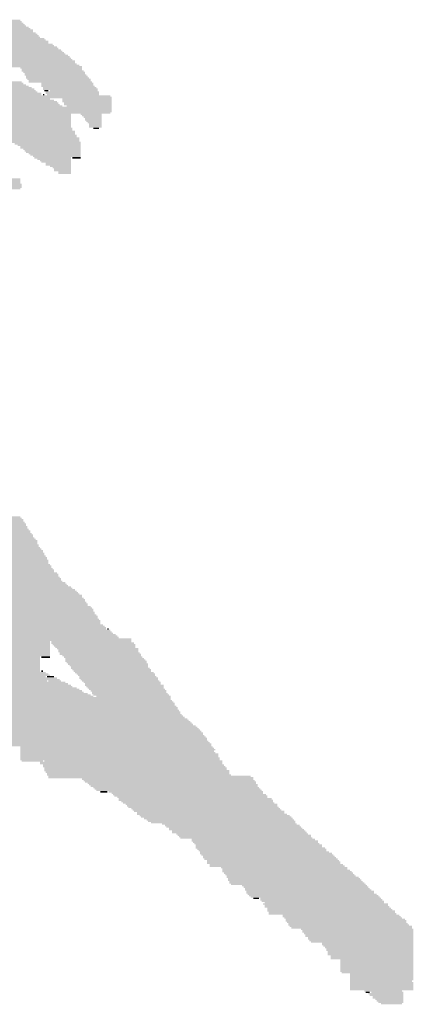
# Model space of a CAD drawing. Extents: x 0 to 579, y 0 to 878.
# Tile 28 of 34: x 503 to 579, y 455 to 644. Entities that reach past the tile are written whole.
import ezdxf

# ---------------------------------------------------------------- set-up
doc = ezdxf.new("R2010")
doc.units = 0
doc.header["$MEASUREMENT"] = 0

msp = doc.modelspace()

# ---------------------------------------------------------------- linework, layer by layer
at = {"color": 7, "linetype": 'Continuous', "lineweight": 0}
for points in [[(367.83, 643.19), (503.91, 643.19), (367.83, 643.46), (503.91, 643.46)], [(368.1, 643.46), (503.64, 643.46), (368.1, 643.73), (503.64, 643.73)], [(372.41, 643.73), (503.38, 643.73), (372.41, 644), (503.38, 644)], [(489.9, 642.92), (504.18, 642.92), (489.9, 643.19), (504.18, 643.19)], [(490.17, 642.65), (504.45, 642.65), (490.17, 642.92), (504.45, 642.92)], [(490.17, 642.38), (504.99, 642.38), (490.17, 642.65), (504.99, 642.65)], [(490.17, 642.12), (505.26, 642.12), (490.17, 642.38), (505.26, 642.38)], [(490.71, 641.85), (505.8, 641.85), (490.71, 642.12), (505.8, 642.12)], [(490.98, 641.58), (505.8, 641.58), (490.98, 641.85), (505.8, 641.85)], [(490.98, 641.31), (506.34, 641.31), (490.98, 641.58), (506.34, 641.58)], [(491.25, 641.04), (506.61, 641.04), (491.25, 641.31), (506.61, 641.31)], [(491.52, 640.77), (506.88, 640.77), (491.52, 641.04), (506.88, 641.04)], [(491.52, 640.5), (507.15, 640.5), (491.52, 640.77), (507.15, 640.77)], [(493.67, 640.23), (507.96, 640.23), (493.67, 640.5), (507.96, 640.5)], [(493.94, 639.96), (508.23, 639.96), (493.94, 640.23), (508.23, 640.23)], [(493.94, 639.69), (508.76, 639.69), (493.94, 639.96), (508.76, 639.96)], [(494.21, 639.42), (508.76, 639.42), (494.21, 639.69), (508.76, 639.69)], [(494.48, 639.15), (509.57, 639.15), (494.48, 639.42), (509.57, 639.42)], [(494.48, 638.88), (509.84, 638.88), (494.48, 639.15), (509.84, 639.15)], [(494.48, 638.61), (510.38, 638.61), (494.48, 638.88), (510.38, 638.88)], [(494.75, 638.34), (510.65, 638.34), (494.75, 638.61), (510.65, 638.61)], [(495.02, 638.08), (511.19, 638.08), (495.02, 638.34), (511.19, 638.34)], [(495.29, 637.81), (511.46, 637.81), (495.29, 638.08), (511.46, 638.08)], [(499.33, 637.54), (511.73, 637.54), (499.33, 637.81), (511.73, 637.81)], [(499.33, 637.27), (512, 637.27), (499.33, 637.54), (512, 637.54)], [(499.6, 637), (512.54, 637), (499.6, 637.27), (512.54, 637.27)], [(499.87, 636.73), (512.81, 636.73), (499.87, 637), (512.81, 637)], [(500.14, 636.46), (513.08, 636.46), (500.14, 636.73), (513.08, 636.73)], [(500.14, 636.19), (513.35, 636.19), (500.14, 636.46), (513.35, 636.46)], [(500.41, 635.92), (513.88, 635.92), (500.41, 636.19), (513.88, 636.19)], [(500.95, 635.65), (513.88, 635.65), (500.95, 635.92), (513.88, 635.92)], [(500.95, 635.38), (514.15, 635.38), (500.95, 635.65), (514.15, 635.65)], [(500.95, 635.11), (514.69, 635.11), (500.95, 635.38), (514.69, 635.38)], [(501.49, 634.84), (515.23, 634.84), (501.49, 635.11), (515.23, 635.11)], [(503.38, 634.57), (515.23, 634.57), (503.38, 634.84), (515.23, 634.84)], [(503.64, 634.3), (515.23, 634.3), (503.64, 634.57), (515.23, 634.57)], [(503.64, 634.04), (515.5, 634.04), (503.64, 634.3), (515.5, 634.3)], [(503.91, 633.77), (515.77, 633.77), (503.91, 634.04), (515.77, 634.04)], [(504.18, 633.5), (515.77, 633.5), (504.18, 633.77), (515.77, 633.77)], [(504.18, 633.23), (516.04, 633.23), (504.18, 633.5), (516.04, 633.5)], [(429.81, 631.88), (503.64, 631.88), (429.81, 632.15), (503.64, 632.15)], [(430.08, 631.61), (503.91, 631.61), (430.08, 631.88), (503.91, 631.88)], [(430.35, 631.34), (504.45, 631.34), (430.35, 631.61), (504.45, 631.61)], [(504.45, 632.96), (516.31, 632.96), (504.45, 633.23), (516.31, 633.23)], [(504.45, 632.69), (516.58, 632.69), (504.45, 632.96), (516.58, 632.96)], [(504.72, 632.42), (516.85, 632.42), (504.72, 632.69), (516.85, 632.69)], [(504.99, 632.15), (516.85, 632.15), (504.99, 632.42), (516.85, 632.42)], [(504.99, 631.88), (517.12, 631.88), (504.99, 632.15), (517.12, 632.15)], [(507.42, 631.61), (517.39, 631.61), (507.42, 631.88), (517.39, 631.88)], [(507.42, 631.34), (517.39, 631.34), (507.42, 631.61), (517.39, 631.61)], [(430.35, 631.07), (504.99, 631.07), (430.35, 631.34), (504.99, 631.34)], [(430.62, 630.8), (505.53, 630.8), (430.62, 631.07), (505.53, 631.07)], [(430.89, 630.53), (506.07, 630.53), (430.89, 630.8), (506.07, 630.8)], [(431.16, 630.26), (506.34, 630.26), (431.16, 630.53), (506.34, 630.53)], [(431.16, 629.99), (506.61, 629.99), (431.16, 630.26), (506.61, 630.26)], [(431.16, 629.73), (507.42, 629.73), (431.16, 629.99), (507.42, 629.99)], [(431.7, 629.46), (507.42, 629.46), (431.7, 629.73), (507.42, 629.73)], [(507.42, 631.07), (517.66, 631.07), (507.42, 631.34), (517.66, 631.34)], [(507.69, 630.8), (517.93, 630.8), (507.69, 631.07), (517.93, 631.07)], [(507.69, 630.53), (518.2, 630.53), (507.69, 630.8), (518.2, 630.8)], [(507.69, 629.46), (507.96, 629.46), (507.69, 629.73), (507.96, 629.73)], [(507.96, 630.26), (508.76, 630.26), (507.96, 630.53), (508.76, 630.53)], [(508.23, 629.99), (518.47, 629.99), (508.23, 630.26), (518.47, 630.26)], [(508.23, 629.73), (518.47, 629.73), (508.23, 629.99), (518.47, 629.99)], [(508.5, 629.46), (518.47, 629.46), (508.5, 629.73), (518.47, 629.73)], [(509.03, 630.26), (518.2, 630.26), (509.03, 630.53), (518.2, 630.53)], [(431.7, 629.19), (520.62, 629.19), (431.7, 629.46), (520.62, 629.46)], [(431.97, 628.92), (520.89, 628.92), (431.97, 629.19), (520.89, 629.19)], [(432.23, 628.65), (509.03, 628.65), (432.23, 628.92), (509.03, 628.92)], [(432.23, 628.38), (509.84, 628.38), (432.23, 628.65), (509.84, 628.65)], [(432.5, 628.11), (510.38, 628.11), (432.5, 628.38), (510.38, 628.38)], [(432.77, 627.84), (510.65, 627.84), (432.77, 628.11), (510.65, 628.11)], [(432.77, 627.57), (510.92, 627.57), (432.77, 627.84), (510.92, 627.84)], [(511.46, 628.65), (520.89, 628.65), (511.46, 628.92), (520.89, 628.92)], [(511.46, 628.38), (520.89, 628.38), (511.46, 628.65), (520.89, 628.65)], [(511.46, 628.11), (520.89, 628.11), (511.46, 628.38), (520.89, 628.38)], [(511.73, 627.84), (520.89, 627.84), (511.73, 628.11), (520.89, 628.11)], [(511.73, 627.57), (520.89, 627.57), (511.73, 627.84), (520.89, 627.84)], [(433.04, 627.3), (511.46, 627.3), (433.04, 627.57), (511.46, 627.57)], [(433.31, 627.03), (520.89, 627.03), (433.31, 627.3), (520.89, 627.3)], [(433.31, 626.76), (520.89, 626.76), (433.31, 627.03), (520.89, 627.03)], [(433.58, 626.49), (520.89, 626.49), (433.58, 626.76), (520.89, 626.76)], [(433.58, 626.22), (520.89, 626.22), (433.58, 626.49), (520.89, 626.49)], [(433.85, 625.95), (520.62, 625.95), (433.85, 626.22), (520.62, 626.22)], [(434.12, 625.69), (513.08, 625.69), (434.12, 625.95), (513.08, 625.95)], [(512.27, 627.3), (520.89, 627.3), (512.27, 627.57), (520.89, 627.57)], [(514.96, 625.69), (519, 625.69), (514.96, 625.95), (519, 625.95)], [(434.12, 625.42), (513.08, 625.42), (434.12, 625.69), (513.08, 625.69)], [(434.39, 625.15), (513.08, 625.15), (434.39, 625.42), (513.08, 625.42)], [(434.66, 624.88), (513.08, 624.88), (434.66, 625.15), (513.08, 625.15)], [(434.66, 624.61), (513.08, 624.61), (434.66, 624.88), (513.08, 624.88)], [(434.93, 624.34), (513.08, 624.34), (434.93, 624.61), (513.08, 624.61)], [(435.2, 624.07), (513.08, 624.07), (435.2, 624.34), (513.08, 624.34)], [(435.2, 623.8), (513.08, 623.8), (435.2, 624.07), (513.08, 624.07)], [(515.23, 625.42), (519, 625.42), (515.23, 625.69), (519, 625.69)], [(515.5, 625.15), (519, 625.15), (515.5, 625.42), (519, 625.42)], [(515.77, 624.88), (519, 624.88), (515.77, 625.15), (519, 625.15)], [(515.77, 624.61), (519, 624.61), (515.77, 624.88), (519, 624.88)], [(516.04, 624.34), (519, 624.34), (516.04, 624.61), (519, 624.61)], [(516.31, 624.07), (519, 624.07), (516.31, 624.34), (519, 624.34)], [(516.58, 623.8), (519, 623.8), (516.58, 624.07), (519, 624.07)], [(435.47, 623.53), (513.08, 623.53), (435.47, 623.8), (513.08, 623.8)], [(435.74, 623.26), (513.08, 623.26), (435.74, 623.53), (513.08, 623.53)], [(436.01, 622.99), (513.35, 622.99), (436.01, 623.26), (513.35, 623.26)], [(440.32, 622.72), (513.35, 622.72), (440.32, 622.99), (513.35, 622.99)], [(440.32, 622.45), (513.88, 622.45), (440.32, 622.72), (513.88, 622.72)], [(440.86, 622.18), (513.88, 622.18), (440.86, 622.45), (513.88, 622.45)], [(499.06, 621.91), (513.88, 621.91), (499.06, 622.18), (513.88, 622.18)], [(516.58, 623.53), (519, 623.53), (516.58, 623.8), (519, 623.8)], [(516.58, 623.26), (519, 623.26), (516.58, 623.53), (519, 623.53)], [(517.39, 622.99), (518.47, 622.99), (517.39, 623.26), (518.47, 623.26)], [(499.6, 621.65), (514.15, 621.65), (499.6, 621.91), (514.15, 621.91)], [(499.87, 621.38), (514.15, 621.38), (499.87, 621.65), (514.15, 621.65)], [(500.41, 621.11), (514.69, 621.11), (500.41, 621.38), (514.69, 621.38)], [(500.68, 620.84), (514.69, 620.84), (500.68, 621.11), (514.69, 621.11)], [(501.49, 620.57), (514.69, 620.57), (501.49, 620.84), (514.69, 620.84)], [(501.49, 620.3), (514.96, 620.3), (501.49, 620.57), (514.96, 620.57)], [(502.3, 620.03), (514.96, 620.03), (502.3, 620.3), (514.96, 620.3)], [(502.84, 619.76), (514.96, 619.76), (502.84, 620.03), (514.96, 620.03)], [(503.38, 619.49), (514.96, 619.49), (503.38, 619.76), (514.96, 619.76)], [(503.38, 619.22), (514.96, 619.22), (503.38, 619.49), (514.96, 619.49)], [(503.91, 618.95), (514.96, 618.95), (503.91, 619.22), (514.96, 619.22)], [(504.18, 618.68), (514.96, 618.68), (504.18, 618.95), (514.96, 618.95)], [(504.45, 618.41), (514.96, 618.41), (504.45, 618.68), (514.96, 618.68)], [(504.99, 618.14), (514.96, 618.14), (504.99, 618.41), (514.96, 618.41)], [(505.26, 617.87), (514.96, 617.87), (505.26, 618.14), (514.96, 618.14)], [(505.8, 617.61), (514.96, 617.61), (505.8, 617.87), (514.96, 617.87)], [(506.07, 617.34), (513.08, 617.34), (506.07, 617.61), (513.08, 617.61)], [(506.61, 617.07), (513.08, 617.07), (506.61, 617.34), (513.08, 617.34)], [(507.15, 616.8), (513.08, 616.8), (507.15, 617.07), (513.08, 617.07)], [(507.42, 616.53), (513.08, 616.53), (507.42, 616.8), (513.08, 616.8)], [(508.23, 616.26), (513.08, 616.26), (508.23, 616.53), (513.08, 616.53)], [(513.35, 617.34), (514.96, 617.34), (513.35, 617.61), (514.96, 617.61)], [(508.23, 615.99), (513.08, 615.99), (508.23, 616.26), (513.08, 616.26)], [(509.03, 615.72), (513.08, 615.72), (509.03, 615.99), (513.08, 615.99)], [(509.57, 615.45), (513.08, 615.45), (509.57, 615.72), (513.08, 615.72)], [(509.84, 615.18), (513.08, 615.18), (509.84, 615.45), (513.08, 615.45)], [(509.84, 614.91), (513.08, 614.91), (509.84, 615.18), (513.08, 615.18)], [(510.65, 614.64), (513.08, 614.64), (510.65, 614.91), (513.08, 614.91)], [(510.65, 614.37), (513.08, 614.37), (510.65, 614.64), (513.08, 614.64)], [(494.48, 613.3), (503.38, 613.3), (494.48, 613.56), (503.38, 613.56)], [(494.48, 613.03), (503.38, 613.03), (494.48, 613.3), (503.38, 613.3)], [(494.75, 612.76), (503.38, 612.76), (494.75, 613.03), (503.38, 613.03)], [(494.75, 612.49), (503.38, 612.49), (494.75, 612.76), (503.38, 612.76)], [(495.02, 612.22), (503.64, 612.22), (495.02, 612.49), (503.64, 612.49)], [(495.29, 611.95), (503.64, 611.95), (495.29, 612.22), (503.64, 612.22)], [(495.29, 611.68), (503.64, 611.68), (495.29, 611.95), (503.64, 611.95)], [(497.45, 611.41), (503.38, 611.41), (497.45, 611.68), (503.38, 611.68)], [(383.73, 548.11), (503.64, 548.11), (383.73, 548.38), (503.64, 548.38)], [(384, 548.38), (503.38, 548.38), (384, 548.65), (503.38, 548.65)], [(381.84, 547.85), (503.91, 547.85), (381.84, 548.11), (503.91, 548.11)], [(437.62, 547.58), (503.91, 547.58), (437.62, 547.85), (503.91, 547.85)], [(438.16, 547.31), (504.18, 547.31), (438.16, 547.58), (504.18, 547.58)], [(438.43, 547.04), (504.45, 547.04), (438.43, 547.31), (504.45, 547.31)], [(438.97, 546.77), (504.45, 546.77), (438.97, 547.04), (504.45, 547.04)], [(439.24, 546.5), (504.72, 546.5), (439.24, 546.77), (504.72, 546.77)], [(439.51, 546.23), (504.72, 546.23), (439.51, 546.5), (504.72, 546.5)], [(440.05, 545.96), (504.99, 545.96), (440.05, 546.23), (504.99, 546.23)], [(440.59, 545.69), (505.26, 545.69), (440.59, 545.96), (505.26, 545.96)], [(441.13, 545.42), (505.26, 545.42), (441.13, 545.69), (505.26, 545.69)], [(453.52, 545.15), (505.53, 545.15), (453.52, 545.42), (505.53, 545.42)], [(456.76, 544.88), (505.8, 544.88), (456.76, 545.15), (505.8, 545.15)], [(456.76, 544.61), (505.8, 544.61), (456.76, 544.88), (505.8, 544.88)], [(456.76, 544.34), (506.07, 544.34), (456.76, 544.61), (506.07, 544.61)], [(456.76, 544.07), (506.34, 544.07), (456.76, 544.34), (506.34, 544.34)], [(456.76, 543.8), (506.61, 543.8), (456.76, 544.07), (506.61, 544.07)], [(456.76, 543.54), (506.61, 543.54), (456.76, 543.8), (506.61, 543.8)], [(456.76, 543.27), (506.61, 543.27), (456.76, 543.54), (506.61, 543.54)], [(456.76, 543), (506.88, 543), (456.76, 543.27), (506.88, 543.27)], [(456.76, 542.73), (506.88, 542.73), (456.76, 543), (506.88, 543)], [(456.76, 542.46), (507.15, 542.46), (456.76, 542.73), (507.15, 542.73)], [(456.76, 542.19), (507.42, 542.19), (456.76, 542.46), (507.42, 542.46)], [(456.76, 541.92), (507.69, 541.92), (456.76, 542.19), (507.69, 542.19)], [(459.18, 541.65), (507.69, 541.65), (459.18, 541.92), (507.69, 541.92)], [(459.45, 541.38), (507.96, 541.38), (459.45, 541.65), (507.96, 541.65)], [(459.45, 541.11), (507.96, 541.11), (459.45, 541.38), (507.96, 541.38)], [(459.72, 540.84), (508.23, 540.84), (459.72, 541.11), (508.23, 541.11)], [(459.72, 540.57), (508.5, 540.57), (459.72, 540.84), (508.5, 540.84)], [(459.99, 540.3), (508.5, 540.3), (459.99, 540.57), (508.5, 540.57)], [(459.99, 540.03), (508.76, 540.03), (459.99, 540.3), (508.76, 540.3)], [(460.26, 539.76), (508.76, 539.76), (460.26, 540.03), (508.76, 540.03)], [(460.53, 539.5), (508.76, 539.5), (460.53, 539.76), (508.76, 539.76)], [(460.8, 539.23), (509.03, 539.23), (460.8, 539.5), (509.03, 539.5)], [(460.8, 538.96), (509.3, 538.96), (460.8, 539.23), (509.3, 539.23)], [(460.8, 538.69), (509.3, 538.69), (460.8, 538.96), (509.3, 538.96)], [(461.34, 538.42), (509.57, 538.42), (461.34, 538.69), (509.57, 538.69)], [(461.34, 538.15), (509.84, 538.15), (461.34, 538.42), (509.84, 538.42)], [(461.61, 537.88), (509.84, 537.88), (461.61, 538.15), (509.84, 538.15)], [(461.61, 537.61), (510.38, 537.61), (461.61, 537.88), (510.38, 537.88)], [(461.61, 537.34), (510.65, 537.34), (461.61, 537.61), (510.65, 537.61)], [(462.15, 537.07), (510.65, 537.07), (462.15, 537.34), (510.65, 537.34)], [(462.15, 536.8), (510.92, 536.8), (462.15, 537.07), (510.92, 537.07)], [(462.15, 536.53), (511.19, 536.53), (462.15, 536.8), (511.19, 536.8)], [(462.69, 536.26), (511.19, 536.26), (462.69, 536.53), (511.19, 536.53)], [(463.22, 535.99), (511.46, 535.99), (463.22, 536.26), (511.46, 536.26)], [(464.84, 535.72), (512, 535.72), (464.84, 535.99), (512, 535.99)], [(465.11, 535.46), (512.27, 535.46), (465.11, 535.72), (512.27, 535.72)], [(467, 535.19), (512.54, 535.19), (467, 535.46), (512.54, 535.46)], [(469.69, 534.92), (513.08, 534.92), (469.69, 535.19), (513.08, 535.19)], [(470.23, 534.65), (513.35, 534.65), (470.23, 534.92), (513.35, 534.92)], [(473.19, 534.38), (513.88, 534.38), (473.19, 534.65), (513.88, 534.65)], [(475.08, 534.11), (514.15, 534.11), (475.08, 534.38), (514.15, 534.38)], [(476.7, 533.84), (514.42, 533.84), (476.7, 534.11), (514.42, 534.11)], [(478.31, 533.57), (514.69, 533.57), (478.31, 533.84), (514.69, 533.84)], [(479.93, 533.3), (515.23, 533.3), (479.93, 533.57), (515.23, 533.57)], [(480.47, 533.03), (515.23, 533.03), (480.47, 533.3), (515.23, 533.3)], [(480.47, 532.76), (515.5, 532.76), (480.47, 533.03), (515.5, 533.03)], [(480.47, 532.49), (515.77, 532.49), (480.47, 532.76), (515.77, 532.76)], [(480.74, 532.22), (515.77, 532.22), (480.74, 532.49), (515.77, 532.49)], [(481.01, 531.95), (516.04, 531.95), (481.01, 532.22), (516.04, 532.22)], [(481.01, 531.68), (516.31, 531.68), (481.01, 531.95), (516.31, 531.95)], [(481.28, 531.42), (516.31, 531.42), (481.28, 531.68), (516.31, 531.68)], [(481.82, 531.15), (516.85, 531.15), (481.82, 531.42), (516.85, 531.42)], [(481.82, 530.88), (517.12, 530.88), (481.82, 531.15), (517.12, 531.15)], [(482.09, 530.61), (517.39, 530.61), (482.09, 530.88), (517.39, 530.88)], [(482.09, 530.34), (517.39, 530.34), (482.09, 530.61), (517.39, 530.61)], [(482.09, 530.07), (517.66, 530.07), (482.09, 530.34), (517.66, 530.34)], [(482.36, 529.8), (517.66, 529.8), (482.36, 530.07), (517.66, 530.07)], [(482.36, 529.53), (517.93, 529.53), (482.36, 529.8), (517.93, 529.8)], [(482.36, 529.26), (518.2, 529.26), (482.36, 529.53), (518.2, 529.53)], [(482.36, 528.99), (518.2, 528.99), (482.36, 529.26), (518.2, 529.26)], [(482.63, 528.72), (518.47, 528.72), (482.63, 528.99), (518.47, 528.99)], [(482.63, 528.45), (518.74, 528.45), (482.63, 528.72), (518.74, 528.72)], [(482.63, 528.18), (518.74, 528.18), (482.63, 528.45), (518.74, 528.45)], [(482.9, 527.91), (518.74, 527.91), (482.9, 528.18), (518.74, 528.18)], [(482.9, 527.64), (519.27, 527.64), (482.9, 527.91), (519.27, 527.91)], [(482.9, 527.37), (519.54, 527.37), (482.9, 527.64), (519.54, 527.64)], [(482.9, 527.11), (519.81, 527.11), (482.9, 527.37), (519.81, 527.37)], [(483.17, 526.84), (519.81, 526.84), (483.17, 527.11), (519.81, 527.11)], [(483.17, 526.57), (520.62, 526.57), (483.17, 526.84), (520.62, 526.84)], [(483.17, 526.3), (520.89, 526.3), (483.17, 526.57), (520.89, 526.57)], [(483.43, 526.03), (521.16, 526.03), (483.43, 526.3), (521.16, 526.3)], [(483.43, 525.76), (521.7, 525.76), (483.43, 526.03), (521.7, 526.03)], [(483.7, 525.49), (521.97, 525.49), (483.7, 525.76), (521.97, 525.76)], [(520.08, 526.84), (520.35, 526.84), (520.08, 527.11), (520.35, 527.11)], [(483.7, 525.22), (522.24, 525.22), (483.7, 525.49), (522.24, 525.49)], [(483.7, 524.95), (524.66, 524.95), (483.7, 525.22), (524.66, 525.22)], [(483.97, 524.68), (524.66, 524.68), (483.97, 524.95), (524.66, 524.95)], [(484.24, 524.41), (509.03, 524.41), (484.24, 524.68), (509.03, 524.68)], [(484.24, 524.14), (509.03, 524.14), (484.24, 524.41), (509.03, 524.41)], [(484.51, 523.87), (509.03, 523.87), (484.51, 524.14), (509.03, 524.14)], [(484.51, 523.6), (509.03, 523.6), (484.51, 523.87), (509.03, 523.87)], [(509.3, 524.41), (524.66, 524.41), (509.3, 524.68), (524.66, 524.68)], [(509.3, 524.14), (525.2, 524.14), (509.3, 524.41), (525.2, 524.41)], [(509.57, 523.87), (525.47, 523.87), (509.57, 524.14), (525.47, 524.14)], [(509.84, 523.6), (525.47, 523.6), (509.84, 523.87), (525.47, 523.87)], [(484.78, 523.33), (509.03, 523.33), (484.78, 523.6), (509.03, 523.6)], [(484.78, 523.07), (509.03, 523.07), (484.78, 523.33), (509.03, 523.33)], [(485.05, 522.8), (509.03, 522.8), (485.05, 523.07), (509.03, 523.07)], [(485.05, 522.53), (509.03, 522.53), (485.05, 522.8), (509.03, 522.8)], [(485.32, 522.26), (509.03, 522.26), (485.32, 522.53), (509.03, 522.53)], [(485.59, 521.99), (509.03, 521.99), (485.59, 522.26), (509.03, 522.26)], [(485.86, 521.72), (509.03, 521.72), (485.86, 521.99), (509.03, 521.99)], [(510.11, 523.33), (525.47, 523.33), (510.11, 523.6), (525.47, 523.6)], [(510.38, 523.07), (526.01, 523.07), (510.38, 523.33), (526.01, 523.33)], [(510.65, 522.8), (526.01, 522.8), (510.65, 523.07), (526.01, 523.07)], [(510.65, 522.53), (526.01, 522.53), (510.65, 522.8), (526.01, 522.8)], [(510.92, 522.26), (526.28, 522.26), (510.92, 522.53), (526.28, 522.53)], [(510.92, 521.99), (526.55, 521.99), (510.92, 522.26), (526.55, 522.26)], [(511.46, 521.72), (526.55, 521.72), (511.46, 521.99), (526.55, 521.99)], [(485.86, 521.45), (507.15, 521.45), (485.86, 521.72), (507.15, 521.72)], [(485.86, 521.18), (507.15, 521.18), (485.86, 521.45), (507.15, 521.45)], [(485.86, 520.91), (507.15, 520.91), (485.86, 521.18), (507.15, 521.18)], [(486.13, 520.64), (507.15, 520.64), (486.13, 520.91), (507.15, 520.91)], [(486.4, 520.37), (507.15, 520.37), (486.4, 520.64), (507.15, 520.64)], [(486.4, 520.1), (507.15, 520.1), (486.4, 520.37), (507.15, 520.37)], [(486.4, 519.83), (507.15, 519.83), (486.4, 520.1), (507.15, 520.1)], [(507.42, 521.45), (509.03, 521.45), (507.42, 521.72), (509.03, 521.72)], [(511.73, 521.45), (526.82, 521.45), (511.73, 521.72), (526.82, 521.72)], [(512, 521.18), (527.09, 521.18), (512, 521.45), (527.09, 521.45)], [(512, 520.91), (527.36, 520.91), (512, 521.18), (527.36, 521.18)], [(512, 520.64), (527.63, 520.64), (512, 520.91), (527.63, 520.91)], [(512.27, 520.37), (527.63, 520.37), (512.27, 520.64), (527.63, 520.64)], [(512.54, 520.1), (527.9, 520.1), (512.54, 520.37), (527.9, 520.37)], [(512.81, 519.83), (527.9, 519.83), (512.81, 520.1), (527.9, 520.1)], [(486.4, 519.56), (507.15, 519.56), (486.4, 519.83), (507.15, 519.83)], [(486.67, 519.29), (507.15, 519.29), (486.67, 519.56), (507.15, 519.56)], [(486.67, 519.03), (507.15, 519.03), (486.67, 519.29), (507.15, 519.29)], [(486.67, 518.76), (507.15, 518.76), (486.67, 519.03), (507.15, 519.03)], [(486.94, 518.49), (508.23, 518.49), (486.94, 518.76), (508.23, 518.76)], [(486.94, 518.22), (508.76, 518.22), (486.94, 518.49), (508.76, 518.49)], [(486.94, 517.95), (509.03, 517.95), (486.94, 518.22), (509.03, 518.22)], [(507.42, 518.76), (507.69, 518.76), (507.42, 519.03), (507.69, 519.03)], [(513.08, 519.56), (527.9, 519.56), (513.08, 519.83), (527.9, 519.83)], [(513.08, 519.29), (528.17, 519.29), (513.08, 519.56), (528.17, 519.56)], [(513.35, 519.03), (528.44, 519.03), (513.35, 519.29), (528.44, 519.29)], [(513.62, 518.76), (528.44, 518.76), (513.62, 519.03), (528.44, 519.03)], [(513.88, 518.49), (528.98, 518.49), (513.88, 518.76), (528.98, 518.76)], [(514.15, 518.22), (529.24, 518.22), (514.15, 518.49), (529.24, 518.49)], [(514.42, 517.95), (529.24, 517.95), (514.42, 518.22), (529.24, 518.22)], [(487.21, 517.68), (508.23, 517.68), (487.21, 517.95), (508.23, 517.95)], [(487.21, 517.41), (510.38, 517.41), (487.21, 517.68), (510.38, 517.68)], [(487.21, 517.14), (510.92, 517.14), (487.21, 517.41), (510.92, 517.41)], [(487.48, 516.87), (508.5, 516.87), (487.48, 517.14), (508.5, 517.14)], [(487.48, 516.6), (512, 516.6), (487.48, 516.87), (512, 516.87)], [(487.75, 516.33), (512.54, 516.33), (487.75, 516.6), (512.54, 516.6)], [(487.75, 516.06), (513.08, 516.06), (487.75, 516.33), (513.08, 516.33)], [(508.5, 517.68), (509.84, 517.68), (508.5, 517.95), (509.84, 517.95)], [(508.76, 516.87), (511.19, 516.87), (508.76, 517.14), (511.19, 517.14)], [(514.69, 517.68), (529.51, 517.68), (514.69, 517.95), (529.51, 517.95)], [(514.69, 517.41), (529.78, 517.41), (514.69, 517.68), (529.78, 517.68)], [(514.96, 517.14), (529.78, 517.14), (514.96, 517.41), (529.78, 517.41)], [(515.23, 516.87), (530.05, 516.87), (515.23, 517.14), (530.05, 517.14)], [(515.5, 516.6), (530.32, 516.6), (515.5, 516.87), (530.32, 516.87)], [(515.77, 516.33), (530.32, 516.33), (515.77, 516.6), (530.32, 516.6)], [(515.77, 516.06), (530.86, 516.06), (515.77, 516.33), (530.86, 516.33)], [(488.02, 515.79), (513.35, 515.79), (488.02, 516.06), (513.35, 516.06)], [(488.02, 515.52), (514.15, 515.52), (488.02, 515.79), (514.15, 515.79)], [(488.29, 515.25), (514.69, 515.25), (488.29, 515.52), (514.69, 515.52)], [(488.55, 514.99), (515.23, 514.99), (488.55, 515.25), (515.23, 515.25)], [(488.55, 514.72), (515.5, 514.72), (488.55, 514.99), (515.5, 514.99)], [(488.55, 514.45), (516.31, 514.45), (488.55, 514.72), (516.31, 514.72)], [(488.82, 514.18), (516.85, 514.18), (488.82, 514.45), (516.85, 514.45)], [(516.04, 515.79), (530.86, 515.79), (516.04, 516.06), (530.86, 516.06)], [(516.31, 515.52), (530.86, 515.52), (516.31, 515.79), (530.86, 515.79)], [(516.58, 515.25), (531.13, 515.25), (516.58, 515.52), (531.13, 515.52)], [(516.85, 514.99), (531.4, 514.99), (516.85, 515.25), (531.4, 515.25)], [(517.12, 514.72), (531.4, 514.72), (517.12, 514.99), (531.4, 514.99)], [(517.12, 514.45), (531.67, 514.45), (517.12, 514.72), (531.67, 514.72)], [(517.39, 514.18), (531.94, 514.18), (517.39, 514.45), (531.94, 514.45)], [(489.09, 513.91), (517.39, 513.91), (489.09, 514.18), (517.39, 514.18)], [(489.09, 513.64), (532.21, 513.64), (489.09, 513.91), (532.21, 513.91)], [(489.36, 513.37), (532.21, 513.37), (489.36, 513.64), (532.21, 513.64)], [(489.36, 513.1), (532.48, 513.1), (489.36, 513.37), (532.48, 513.37)], [(489.63, 512.83), (532.75, 512.83), (489.63, 513.1), (532.75, 513.1)], [(489.9, 512.56), (533.02, 512.56), (489.9, 512.83), (533.02, 512.83)], [(489.9, 512.29), (533.02, 512.29), (489.9, 512.56), (533.02, 512.56)], [(517.93, 513.91), (532.21, 513.91), (517.93, 514.18), (532.21, 514.18)], [(490.44, 512.02), (533.29, 512.02), (490.44, 512.29), (533.29, 512.29)], [(490.44, 511.75), (533.56, 511.75), (490.44, 512.02), (533.56, 512.02)], [(490.71, 511.48), (533.56, 511.48), (490.71, 511.75), (533.56, 511.75)], [(490.71, 511.21), (533.83, 511.21), (490.71, 511.48), (533.83, 511.48)], [(491.25, 510.94), (534.1, 510.94), (491.25, 511.21), (534.1, 511.21)], [(491.25, 510.68), (534.1, 510.68), (491.25, 510.94), (534.1, 510.94)], [(491.52, 510.41), (534.36, 510.41), (491.52, 510.68), (534.36, 510.68)], [(491.52, 510.14), (534.63, 510.14), (491.52, 510.41), (534.63, 510.41)], [(492.06, 509.87), (534.9, 509.87), (492.06, 510.14), (534.9, 510.14)], [(492.33, 509.6), (535.44, 509.6), (492.33, 509.87), (535.44, 509.87)], [(492.6, 509.33), (535.71, 509.33), (492.6, 509.6), (535.71, 509.6)], [(493.14, 509.06), (535.98, 509.06), (493.14, 509.33), (535.98, 509.33)], [(493.4, 508.79), (536.25, 508.79), (493.4, 509.06), (536.25, 509.06)], [(493.67, 508.52), (536.52, 508.52), (493.67, 508.79), (536.52, 508.79)], [(493.94, 508.25), (537.06, 508.25), (493.94, 508.52), (537.06, 508.52)], [(494.21, 507.98), (537.33, 507.98), (494.21, 508.25), (537.33, 508.25)], [(494.75, 507.71), (537.6, 507.71), (494.75, 507.98), (537.6, 507.98)], [(494.75, 507.44), (537.87, 507.44), (494.75, 507.71), (537.87, 507.71)], [(495.29, 507.17), (538.14, 507.17), (495.29, 507.44), (538.14, 507.44)], [(495.29, 506.9), (538.41, 506.9), (495.29, 507.17), (538.41, 507.17)], [(495.56, 506.64), (538.41, 506.64), (495.56, 506.9), (538.41, 506.9)], [(495.83, 506.37), (538.68, 506.37), (495.83, 506.64), (538.68, 506.64)], [(496.1, 506.1), (538.95, 506.1), (496.1, 506.37), (538.95, 506.37)], [(496.1, 505.83), (539.22, 505.83), (496.1, 506.1), (539.22, 506.1)], [(496.64, 505.56), (539.22, 505.56), (496.64, 505.83), (539.22, 505.83)], [(496.91, 505.29), (539.48, 505.29), (496.91, 505.56), (539.48, 505.56)], [(496.91, 505.02), (539.75, 505.02), (496.91, 505.29), (539.75, 505.29)], [(496.91, 504.75), (540.02, 504.75), (496.91, 505.02), (540.02, 505.02)], [(497.45, 504.48), (540.02, 504.48), (497.45, 504.75), (540.02, 504.75)], [(503.38, 504.21), (540.29, 504.21), (503.38, 504.48), (540.29, 504.48)], [(503.38, 503.94), (540.56, 503.94), (503.38, 504.21), (540.56, 504.21)], [(503.38, 503.67), (540.83, 503.67), (503.38, 503.94), (540.83, 503.94)], [(503.38, 503.4), (540.56, 503.4), (503.38, 503.67), (540.56, 503.67)], [(503.38, 503.13), (540.83, 503.13), (503.38, 503.4), (540.83, 503.4)], [(503.38, 502.86), (541.37, 502.86), (503.38, 503.13), (541.37, 503.13)], [(503.38, 502.6), (541.37, 502.6), (503.38, 502.86), (541.37, 502.86)], [(503.38, 502.33), (541.37, 502.33), (503.38, 502.6), (541.37, 502.6)], [(503.38, 502.06), (541.64, 502.06), (503.38, 502.33), (541.64, 502.33)], [(503.38, 501.79), (541.64, 501.79), (503.38, 502.06), (541.64, 502.06)], [(503.64, 501.52), (507.69, 501.52), (503.64, 501.79), (507.69, 501.79)], [(507.15, 501.25), (542.18, 501.25), (507.15, 501.52), (542.18, 501.52)], [(507.15, 500.98), (542.18, 500.98), (507.15, 501.25), (542.18, 501.25)], [(507.96, 501.52), (542.18, 501.52), (507.96, 501.79), (542.18, 501.79)], [(507.69, 500.71), (542.45, 500.71), (507.69, 500.98), (542.45, 500.98)], [(507.69, 500.44), (542.72, 500.44), (507.69, 500.71), (542.72, 500.71)], [(507.96, 500.17), (542.99, 500.17), (507.96, 500.44), (542.99, 500.44)], [(507.96, 499.9), (542.99, 499.9), (507.96, 500.17), (542.99, 500.17)], [(507.96, 499.63), (543.53, 499.63), (507.96, 499.9), (543.53, 499.9)], [(508.23, 499.36), (543.53, 499.36), (508.23, 499.63), (543.53, 499.63)], [(508.5, 499.09), (543.53, 499.09), (508.5, 499.36), (543.53, 499.36)], [(508.5, 498.82), (543.8, 498.82), (508.5, 499.09), (543.8, 499.09)], [(508.76, 498.56), (547.57, 498.56), (508.76, 498.82), (547.57, 498.82)], [(508.76, 498.29), (548.11, 498.29), (508.76, 498.56), (548.11, 498.56)], [(515.23, 498.02), (548.11, 498.02), (515.23, 498.29), (548.11, 498.29)], [(515.5, 497.75), (548.38, 497.75), (515.5, 498.02), (548.38, 498.02)], [(515.77, 497.48), (548.65, 497.48), (515.77, 497.75), (548.65, 497.75)], [(516.31, 497.21), (548.65, 497.21), (516.31, 497.48), (548.65, 497.48)], [(516.58, 496.94), (548.92, 496.94), (516.58, 497.21), (548.92, 497.21)], [(516.85, 496.67), (548.92, 496.67), (516.85, 496.94), (548.92, 496.94)], [(517.39, 496.4), (549.19, 496.4), (517.39, 496.67), (549.19, 496.67)], [(517.66, 496.13), (549.46, 496.13), (517.66, 496.4), (549.46, 496.4)], [(517.93, 495.86), (549.72, 495.86), (517.93, 496.13), (549.72, 496.13)], [(518.74, 495.59), (520.08, 495.59), (518.74, 495.86), (520.08, 495.86)], [(520.35, 495.59), (549.99, 495.59), (520.35, 495.86), (549.99, 495.86)], [(520.89, 495.32), (549.99, 495.32), (520.89, 495.59), (549.99, 495.59)], [(521.16, 495.05), (550.53, 495.05), (521.16, 495.32), (550.53, 495.32)], [(521.43, 494.78), (550.8, 494.78), (521.43, 495.05), (550.8, 495.05)], [(521.97, 494.52), (550.8, 494.52), (521.97, 494.78), (550.8, 494.78)], [(522.24, 494.25), (551.61, 494.25), (522.24, 494.52), (551.61, 494.52)], [(522.24, 493.98), (551.88, 493.98), (522.24, 494.25), (551.88, 494.25)], [(522.78, 493.71), (551.88, 493.71), (522.78, 493.98), (551.88, 493.98)], [(523.05, 493.44), (552.15, 493.44), (523.05, 493.71), (552.15, 493.71)], [(523.59, 493.17), (552.69, 493.17), (523.59, 493.44), (552.69, 493.44)], [(523.86, 492.9), (552.69, 492.9), (523.86, 493.17), (552.69, 493.17)], [(524.12, 492.63), (552.96, 492.63), (524.12, 492.9), (552.96, 492.9)], [(524.66, 492.36), (553.23, 492.36), (524.66, 492.63), (553.23, 492.63)], [(524.93, 492.09), (553.5, 492.09), (524.93, 492.36), (553.5, 492.36)], [(525.2, 491.82), (554.04, 491.82), (525.2, 492.09), (554.04, 492.09)], [(525.74, 491.55), (554.04, 491.55), (525.74, 491.82), (554.04, 491.82)], [(525.74, 491.28), (554.58, 491.28), (525.74, 491.55), (554.58, 491.55)], [(526.28, 491.01), (555.11, 491.01), (526.28, 491.28), (555.11, 491.28)], [(526.55, 490.74), (555.38, 490.74), (526.55, 491.01), (555.38, 491.01)], [(527.09, 490.47), (555.65, 490.47), (527.09, 490.74), (555.65, 490.74)], [(527.63, 490.21), (555.92, 490.21), (527.63, 490.47), (555.92, 490.47)], [(527.9, 489.94), (556.19, 489.94), (527.9, 490.21), (556.19, 490.21)], [(528.44, 489.67), (556.19, 489.67), (528.44, 489.94), (556.19, 489.94)], [(530.59, 489.4), (556.46, 489.4), (530.59, 489.67), (556.46, 489.67)], [(531.13, 489.13), (557, 489.13), (531.13, 489.4), (557, 489.4)], [(531.4, 488.86), (557.27, 488.86), (531.4, 489.13), (557.27, 489.13)], [(531.94, 488.59), (557.54, 488.59), (531.94, 488.86), (557.54, 488.86)], [(531.94, 488.32), (557.81, 488.32), (531.94, 488.59), (557.81, 488.59)], [(532.48, 488.05), (558.08, 488.05), (532.48, 488.32), (558.08, 488.32)], [(532.48, 487.78), (558.35, 487.78), (532.48, 488.05), (558.35, 488.05)], [(533.29, 487.51), (558.62, 487.51), (533.29, 487.78), (558.62, 487.78)], [(533.56, 487.24), (559.16, 487.24), (533.56, 487.51), (559.16, 487.51)], [(533.83, 486.97), (559.16, 486.97), (533.83, 487.24), (559.16, 487.24)], [(534.1, 486.7), (559.43, 486.7), (534.1, 486.97), (559.43, 486.97)], [(536.25, 486.43), (559.96, 486.43), (536.25, 486.7), (559.96, 486.7)], [(536.25, 486.17), (560.5, 486.17), (536.25, 486.43), (560.5, 486.43)], [(536.52, 485.9), (560.5, 485.9), (536.52, 486.17), (560.5, 486.17)], [(536.79, 485.63), (560.77, 485.63), (536.79, 485.9), (560.77, 485.9)], [(537.06, 485.36), (561.31, 485.36), (537.06, 485.63), (561.31, 485.63)], [(537.06, 485.09), (561.31, 485.09), (537.06, 485.36), (561.31, 485.36)], [(537.06, 484.82), (561.85, 484.82), (537.06, 485.09), (561.85, 485.09)], [(537.33, 484.55), (562.12, 484.55), (537.33, 484.82), (562.12, 484.82)], [(537.6, 484.28), (562.12, 484.28), (537.6, 484.55), (562.12, 484.55)], [(537.87, 484.01), (562.66, 484.01), (537.87, 484.28), (562.66, 484.28)], [(537.87, 483.74), (563.2, 483.74), (537.87, 484.01), (563.2, 484.01)], [(538.14, 483.47), (563.47, 483.47), (538.14, 483.74), (563.47, 483.74)], [(538.41, 483.2), (563.74, 483.2), (538.41, 483.47), (563.74, 483.47)], [(538.41, 482.93), (564.01, 482.93), (538.41, 483.2), (564.01, 483.2)], [(538.68, 482.66), (564.28, 482.66), (538.68, 482.93), (564.28, 482.93)], [(539.22, 482.39), (564.55, 482.39), (539.22, 482.66), (564.55, 482.66)], [(539.22, 482.13), (564.82, 482.13), (539.22, 482.39), (564.82, 482.39)], [(539.22, 481.86), (564.82, 481.86), (539.22, 482.13), (564.82, 482.13)], [(539.75, 481.59), (565.35, 481.59), (539.75, 481.86), (565.35, 481.86)], [(539.75, 481.32), (565.62, 481.32), (539.75, 481.59), (565.62, 481.59)], [(541.91, 481.05), (566.16, 481.05), (541.91, 481.32), (566.16, 481.32)], [(542.18, 480.78), (566.16, 480.78), (542.18, 481.05), (566.16, 481.05)], [(542.18, 480.51), (566.7, 480.51), (542.18, 480.78), (566.7, 480.78)], [(542.18, 480.24), (566.97, 480.24), (542.18, 480.51), (566.97, 480.51)], [(542.45, 479.97), (567.24, 479.97), (542.45, 480.24), (567.24, 480.24)], [(542.72, 479.7), (567.51, 479.7), (542.72, 479.97), (567.51, 479.97)], [(542.99, 479.43), (567.78, 479.43), (542.99, 479.7), (567.78, 479.7)], [(542.99, 479.16), (568.32, 479.16), (542.99, 479.43), (568.32, 479.43)], [(543.26, 478.89), (568.59, 478.89), (543.26, 479.16), (568.59, 479.16)], [(543.26, 478.62), (568.86, 478.62), (543.26, 478.89), (568.86, 478.89)], [(543.53, 478.35), (569.13, 478.35), (543.53, 478.62), (569.13, 478.62)], [(543.53, 478.09), (569.4, 478.09), (543.53, 478.35), (569.4, 478.35)], [(543.8, 477.82), (569.67, 477.82), (543.8, 478.09), (569.67, 478.09)], [(545.95, 477.55), (569.94, 477.55), (545.95, 477.82), (569.94, 477.82)], [(546.22, 477.28), (570.2, 477.28), (546.22, 477.55), (570.2, 477.55)], [(546.49, 477.01), (570.47, 477.01), (546.49, 477.28), (570.47, 477.28)], [(546.49, 476.74), (570.74, 476.74), (546.49, 477.01), (570.74, 477.01)], [(546.76, 476.47), (571.28, 476.47), (546.76, 476.74), (571.28, 476.74)], [(546.76, 476.2), (571.28, 476.2), (546.76, 476.47), (571.28, 476.47)], [(547.03, 475.93), (571.82, 475.93), (547.03, 476.2), (571.82, 476.2)], [(547.3, 475.66), (572.09, 475.66), (547.3, 475.93), (572.09, 475.93)], [(547.57, 475.39), (572.36, 475.39), (547.57, 475.66), (572.36, 475.66)], [(548.11, 475.12), (549.19, 475.12), (548.11, 475.39), (549.19, 475.39)], [(549.46, 475.12), (572.63, 475.12), (549.46, 475.39), (572.63, 475.39)], [(549.46, 474.85), (572.9, 474.85), (549.46, 475.12), (572.9, 475.12)], [(549.72, 474.58), (573.17, 474.58), (549.72, 474.85), (573.17, 474.85)], [(549.99, 474.04), (573.98, 474.04), (549.99, 474.31), (573.98, 474.31)], [(550.26, 474.31), (573.17, 474.31), (550.26, 474.58), (573.17, 474.58)], [(550.26, 473.78), (573.98, 473.78), (550.26, 474.04), (573.98, 474.04)], [(550.26, 473.51), (574.25, 473.51), (550.26, 473.78), (574.25, 473.78)], [(550.8, 473.24), (574.52, 473.24), (550.8, 473.51), (574.52, 473.51)], [(550.8, 472.97), (574.79, 472.97), (550.8, 473.24), (574.79, 473.24)], [(550.8, 472.7), (575.32, 472.7), (550.8, 472.97), (575.32, 472.97)], [(551.07, 472.43), (575.32, 472.43), (551.07, 472.7), (575.32, 472.7)], [(551.07, 472.16), (575.59, 472.16), (551.07, 472.43), (575.59, 472.43)], [(553.77, 471.89), (576.13, 471.89), (553.77, 472.16), (576.13, 472.16)], [(553.77, 471.62), (576.4, 471.62), (553.77, 471.89), (576.4, 471.89)], [(554.04, 471.35), (576.67, 471.35), (554.04, 471.62), (576.67, 471.62)], [(554.31, 471.08), (577.21, 471.08), (554.31, 471.35), (577.21, 471.35)], [(554.31, 470.81), (577.48, 470.81), (554.31, 471.08), (577.48, 471.08)], [(554.58, 470.54), (577.48, 470.54), (554.58, 470.81), (577.48, 470.81)], [(554.84, 470.27), (577.75, 470.27), (554.84, 470.54), (577.75, 470.54)], [(554.84, 470), (578.02, 470), (554.84, 470.27), (578.02, 470.27)], [(555.11, 469.74), (578.56, 469.74), (555.11, 470), (578.56, 470)], [(555.38, 469.47), (578.56, 469.47), (555.38, 469.74), (578.56, 469.74)], [(557.27, 469.2), (578.83, 469.2), (557.27, 469.47), (578.83, 469.47)], [(557.54, 468.93), (578.83, 468.93), (557.54, 469.2), (578.83, 469.2)], [(557.54, 468.66), (578.83, 468.66), (557.54, 468.93), (578.83, 468.93)], [(557.81, 468.39), (578.83, 468.39), (557.81, 468.66), (578.83, 468.66)], [(558.08, 468.12), (578.83, 468.12), (558.08, 468.39), (578.83, 468.39)], [(558.08, 467.85), (578.83, 467.85), (558.08, 468.12), (578.83, 468.12)], [(558.62, 467.58), (578.83, 467.58), (558.62, 467.85), (578.83, 467.85)], [(558.62, 467.31), (578.83, 467.31), (558.62, 467.58), (578.83, 467.58)], [(558.89, 467.04), (578.83, 467.04), (558.89, 467.31), (578.83, 467.31)], [(559.16, 466.77), (578.83, 466.77), (559.16, 467.04), (578.83, 467.04)], [(561.31, 466.5), (578.83, 466.5), (561.31, 466.77), (578.83, 466.77)], [(561.31, 466.23), (578.83, 466.23), (561.31, 466.5), (578.83, 466.5)], [(561.58, 465.96), (578.83, 465.96), (561.58, 466.23), (578.83, 466.23)], [(561.85, 465.7), (578.83, 465.7), (561.85, 465.96), (578.83, 465.96)], [(562.12, 465.43), (578.83, 465.43), (562.12, 465.7), (578.83, 465.7)], [(562.12, 465.16), (578.83, 465.16), (562.12, 465.43), (578.83, 465.43)], [(562.39, 464.89), (578.83, 464.89), (562.39, 465.16), (578.83, 465.16)], [(562.39, 464.62), (578.83, 464.62), (562.39, 464.89), (578.83, 464.89)], [(562.39, 464.35), (578.83, 464.35), (562.39, 464.62), (578.83, 464.62)], [(562.93, 464.08), (578.83, 464.08), (562.93, 464.35), (578.83, 464.35)], [(562.93, 463.81), (578.83, 463.81), (562.93, 464.08), (578.83, 464.08)], [(562.93, 463.54), (578.83, 463.54), (562.93, 463.81), (578.83, 463.81)], [(564.82, 463.27), (578.83, 463.27), (564.82, 463.54), (578.83, 463.54)], [(564.82, 463), (578.83, 463), (564.82, 463.27), (578.83, 463.27)], [(564.82, 462.73), (578.83, 462.73), (564.82, 463), (578.83, 463)], [(564.82, 462.46), (578.83, 462.46), (564.82, 462.73), (578.83, 462.73)], [(564.82, 462.19), (578.83, 462.19), (564.82, 462.46), (578.83, 462.46)], [(564.82, 461.92), (578.83, 461.92), (564.82, 462.19), (578.83, 462.19)], [(564.82, 461.66), (578.83, 461.66), (564.82, 461.92), (578.83, 461.92)], [(564.82, 461.39), (578.83, 461.39), (564.82, 461.66), (578.83, 461.66)], [(564.82, 461.12), (578.83, 461.12), (564.82, 461.39), (578.83, 461.39)], [(565.08, 460.85), (578.83, 460.85), (565.08, 461.12), (578.83, 461.12)], [(566.7, 460.58), (578.83, 460.58), (566.7, 460.85), (578.83, 460.85)], [(566.7, 460.31), (578.83, 460.31), (566.7, 460.58), (578.83, 460.58)], [(566.7, 460.04), (578.83, 460.04), (566.7, 460.31), (578.83, 460.31)], [(566.7, 459.77), (578.83, 459.77), (566.7, 460.04), (578.83, 460.04)], [(566.7, 459.5), (578.83, 459.5), (566.7, 459.77), (578.83, 459.77)], [(566.7, 459.23), (578.56, 459.23), (566.7, 459.5), (578.56, 459.5)], [(566.7, 458.96), (578.83, 458.96), (566.7, 459.23), (578.83, 459.23)], [(566.7, 458.69), (578.83, 458.69), (566.7, 458.96), (578.83, 458.96)], [(566.7, 458.42), (578.83, 458.42), (566.7, 458.69), (578.83, 458.69)], [(566.7, 458.15), (578.83, 458.15), (566.7, 458.42), (578.83, 458.42)], [(566.7, 457.88), (578.83, 457.88), (566.7, 458.15), (578.83, 458.15)], [(566.7, 457.61), (578.83, 457.61), (566.7, 457.88), (578.83, 457.88)], [(569.4, 457.35), (576.67, 457.35), (569.4, 457.61), (576.67, 457.61)], [(569.67, 457.08), (570.47, 457.08), (569.67, 457.35), (570.47, 457.35)], [(570.2, 456.81), (576.94, 456.81), (570.2, 457.08), (576.94, 457.08)], [(570.47, 456.54), (576.94, 456.54), (570.47, 456.81), (576.94, 456.81)], [(570.74, 457.08), (576.94, 457.08), (570.74, 457.35), (576.94, 457.35)], [(571.01, 456.27), (576.94, 456.27), (571.01, 456.54), (576.94, 456.54)], [(571.01, 456), (576.94, 456), (571.01, 456.27), (576.94, 456.27)], [(571.55, 455.73), (576.94, 455.73), (571.55, 456), (576.94, 456)], [(571.82, 455.46), (576.94, 455.46), (571.82, 455.73), (576.94, 455.73)], [(572.09, 455.19), (576.94, 455.19), (572.09, 455.46), (576.94, 455.46)], [(572.63, 454.92), (576.67, 454.92), (572.63, 455.19), (576.67, 455.19)]]:
    msp.add_solid(points, dxfattribs=at)

doc.saveas('drawing.dxf')
